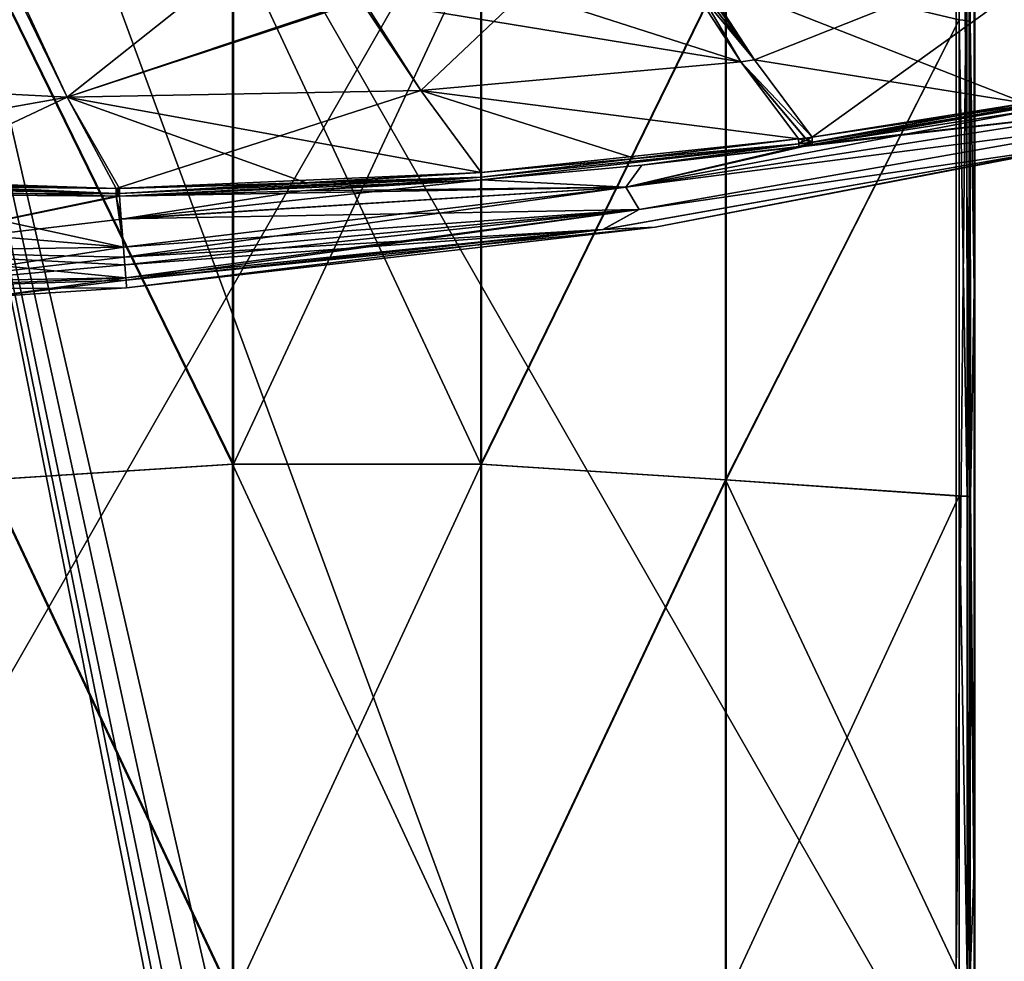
# Model space of a CAD drawing. Header units: millimetres. Extents: x -229 to 223, y -69 to 475.
# Tile 32 of 92: x -37 to 70, y 174 to 276. Entities that reach past the tile are written whole.
import ezdxf

# ---------------------------------------------------------------- set-up
doc = ezdxf.new("R2010")
doc.units = ezdxf.units.MM
doc.header["$LTSCALE"] = 65.185185
for name, color, linetype in [('100', 7, 'CONTINUOUS'), ('121', 7, 'CONTINUOUS'), ('128', 7, 'CONTINUOUS'), ('150', 7, 'CONTINUOUS'), ('153', 7, 'CONTINUOUS'), ('154', 7, 'CONTINUOUS'), ('155', 7, 'CONTINUOUS'), ('188', 7, 'CONTINUOUS'), ('486', 7, 'CONTINUOUS'), ('487', 7, 'CONTINUOUS'), ('508', 7, 'CONTINUOUS'), ('509', 7, 'CONTINUOUS'), ('510', 7, 'CONTINUOUS'), ('511', 7, 'CONTINUOUS'), ('515', 7, 'CONTINUOUS'), ('516', 7, 'CONTINUOUS'), ('517', 7, 'CONTINUOUS'), ('518', 7, 'CONTINUOUS'), ('532', 7, 'CONTINUOUS'), ('533', 7, 'CONTINUOUS'), ('534', 7, 'CONTINUOUS'), ('535', 7, 'CONTINUOUS'), ('536', 7, 'CONTINUOUS'), ('537', 7, 'CONTINUOUS'), ('552', 7, 'CONTINUOUS'), ('553', 7, 'CONTINUOUS'), ('554', 7, 'CONTINUOUS'), ('555', 7, 'CONTINUOUS'), ('556', 7, 'CONTINUOUS'), ('557', 7, 'CONTINUOUS'), ('574', 7, 'CONTINUOUS'), ('575', 7, 'CONTINUOUS'), ('583', 7, 'CONTINUOUS'), ('586', 7, 'CONTINUOUS'), ('76', 7, 'CONTINUOUS'), ('77', 7, 'CONTINUOUS'), ('79', 7, 'CONTINUOUS'), ('80', 7, 'CONTINUOUS'), ('82', 7, 'CONTINUOUS'), ('83', 7, 'CONTINUOUS'), ('86', 7, 'CONTINUOUS')]:
    doc.layers.add(name, color=color, linetype=linetype)

msp = doc.modelspace()

# ---------------------------------------------------------------- linework, layer by layer
at = {"layer": '100', "color": 7, "linetype": 'Continuous'}
for points in [[(65.32, 326.75, 205.33), (40.04, 281.69, 223.03), (65.32, 275.7, 214.89), (65.32, 326.75, 205.33)], [(-13.42, 285.15, 227.12), (-39.96, 281.7, 223.06), (-13.42, 227.51, 233.69), (-13.42, 285.15, 227.12)], [(-13.42, 285.15, 227.12), (-13.42, 227.51, 233.69), (13.5, 285.14, 227.12), (-13.42, 285.15, 227.12)], [(13.5, 285.14, 227.12), (-13.42, 227.51, 233.69), (13.5, 227.5, 233.69), (13.5, 285.14, 227.12)], [(13.5, 285.14, 227.12), (13.5, 227.5, 233.69), (40.04, 281.69, 223.03), (13.5, 285.14, 227.12)], [(-39.96, 281.7, 223.06), (-39.96, 225.8, 229.25), (-13.42, 227.51, 233.69), (-39.96, 281.7, 223.06)], [(40.04, 281.69, 223.03), (13.5, 227.5, 233.69), (40.04, 225.8, 229.23), (40.04, 281.69, 223.03)], [(40.04, 281.69, 223.03), (40.04, 225.8, 229.23), (65.32, 275.7, 214.89), (40.04, 281.69, 223.03)], [(65.32, 275.7, 214.89), (40.04, 225.8, 229.23), (65.32, 224.05, 220.38), (65.32, 275.7, 214.89)], [(-13.42, 227.51, 233.69), (-39.96, 225.8, 229.25), (-13.42, 169.51, 235.25), (-13.42, 227.51, 233.69)], [(-13.42, 227.51, 233.69), (-13.42, 169.51, 235.25), (13.5, 227.5, 233.69), (-13.42, 227.51, 233.69)], [(13.5, 227.5, 233.69), (-13.42, 169.51, 235.25), (13.5, 169.5, 235.24), (13.5, 227.5, 233.69)], [(13.5, 227.5, 233.69), (13.5, 169.5, 235.24), (40.04, 225.8, 229.23), (13.5, 227.5, 233.69)], [(-39.96, 225.8, 229.25), (-39.96, 169.58, 230.7), (-13.42, 169.51, 235.25), (-39.96, 225.8, 229.25)], [(40.04, 225.8, 229.23), (13.5, 169.5, 235.24), (40.04, 169.58, 230.68), (40.04, 225.8, 229.23)], [(40.04, 225.8, 229.23), (40.04, 169.58, 230.68), (65.32, 224.05, 220.38), (40.04, 225.8, 229.23)], [(65.32, 224.05, 220.38), (40.04, 169.58, 230.68), (65.32, 172.13, 221.77), (65.32, 224.05, 220.38)]]:
    msp.add_3dface(points, dxfattribs=at)
at = {"layer": '121', "color": 7, "linetype": 'Continuous'}
for points in [[(66.51, 275.46, 213.16), (66.92, 308.41, 196.42), (66.49, 326.38, 203.63), (66.51, 275.46, 213.16)], [(66.93, 246.45, 205.87), (66.92, 308.41, 196.42), (66.51, 275.46, 213.16), (66.93, 246.45, 205.87)], [(66.52, 223.94, 218.64), (66.93, 246.45, 205.87), (66.51, 275.46, 213.16), (66.52, 223.94, 218.64)], [(66.93, 183.87, 209.24), (66.93, 246.45, 205.87), (66.52, 223.94, 218.64), (66.93, 183.87, 209.24)], [(66.51, 172.16, 220.02), (66.93, 183.87, 209.24), (66.52, 223.94, 218.64), (66.51, 172.16, 220.02)], [(66.92, 121.26, 206.51), (66.93, 183.87, 209.24), (66.51, 172.16, 220.02), (66.92, 121.26, 206.51)]]:
    msp.add_3dface(points, dxfattribs=at)
at = {"layer": '128', "color": 7, "linetype": 'Continuous'}
for points in [[(65.32, 326.75, 205.33), (65.32, 275.7, 214.89), (66.15, 275.61, 214.19), (65.32, 326.75, 205.33)], [(66.15, 326.6, 204.64), (65.32, 326.75, 205.33), (66.15, 275.61, 214.19), (66.15, 326.6, 204.64)], [(66.49, 326.38, 203.63), (66.15, 326.6, 204.64), (66.15, 275.61, 214.19), (66.49, 326.38, 203.63)], [(66.51, 275.46, 213.16), (66.49, 326.38, 203.63), (66.15, 275.61, 214.19), (66.51, 275.46, 213.16)], [(65.32, 275.7, 214.89), (65.32, 224.05, 220.38), (66.16, 224.01, 219.67), (65.32, 275.7, 214.89)], [(66.15, 275.61, 214.19), (65.32, 275.7, 214.89), (66.16, 224.01, 219.67), (66.15, 275.61, 214.19)], [(66.51, 275.46, 213.16), (66.15, 275.61, 214.19), (66.16, 224.01, 219.67), (66.51, 275.46, 213.16)], [(66.52, 223.94, 218.64), (66.51, 275.46, 213.16), (66.16, 224.01, 219.67), (66.52, 223.94, 218.64)], [(65.32, 224.05, 220.38), (65.32, 172.13, 221.77), (66.16, 172.15, 221.06), (65.32, 224.05, 220.38)], [(66.16, 224.01, 219.67), (65.32, 224.05, 220.38), (66.16, 172.15, 221.06), (66.16, 224.01, 219.67)], [(66.52, 223.94, 218.64), (66.16, 224.01, 219.67), (66.16, 172.15, 221.06), (66.52, 223.94, 218.64)], [(66.51, 172.16, 220.02), (66.52, 223.94, 218.64), (66.16, 172.15, 221.06), (66.51, 172.16, 220.02)]]:
    msp.add_3dface(points, dxfattribs=at)
at = {"layer": '150', "color": 7, "linetype": 'Continuous'}
for points in [[(66.46, 306.9, 194.48), (66.4, 277.55, 201.9), (66.46, 275.59, 199.97), (66.46, 306.9, 194.48)], [(66.4, 277.55, 201.9), (66.4, 246.45, 205.87), (66.46, 275.59, 199.97), (66.4, 277.55, 201.9)], [(66.46, 275.59, 199.97), (66.4, 246.45, 205.87), (66.46, 244.05, 203.9), (66.46, 275.59, 199.97)], [(66.4, 246.45, 205.87), (66.4, 215.2, 208.32), (66.46, 244.05, 203.9), (66.4, 246.45, 205.87)], [(66.46, 244.05, 203.9), (66.4, 215.2, 208.32), (66.46, 212.36, 206.26), (66.46, 244.05, 203.9)], [(66.4, 215.2, 208.32), (66.4, 183.87, 209.24), (66.46, 212.36, 206.26), (66.4, 215.2, 208.32)], [(66.46, 212.36, 206.26), (66.4, 183.87, 209.24), (66.46, 180.58, 207.05), (66.46, 212.36, 206.26)], [(66.4, 183.87, 209.24), (66.4, 152.53, 208.64), (66.46, 180.58, 207.05), (66.4, 183.87, 209.24)], [(66.46, 180.58, 207.05), (66.4, 152.53, 208.64), (66.46, 150.99, 206.37), (66.46, 180.58, 207.05)]]:
    msp.add_3dface(points, dxfattribs=at)
at = {"layer": '153', "color": 7, "linetype": 'Continuous'}
for points in [[(65.32, 275.68, -214.89), (39.96, 281.7, -223.06), (65.32, 326.74, -205.33), (65.32, 275.68, -214.89)], [(-13.5, 285.14, -227.12), (-13.5, 227.5, -233.69), (-40.04, 281.69, -223.03), (-13.5, 285.14, -227.12)], [(13.42, 285.15, -227.12), (13.42, 227.51, -233.69), (-13.5, 285.14, -227.12), (13.42, 285.15, -227.12)], [(-13.5, 285.14, -227.12), (13.42, 227.51, -233.69), (-13.5, 227.5, -233.69), (-13.5, 285.14, -227.12)], [(13.42, 285.15, -227.12), (39.96, 281.7, -223.06), (13.42, 227.51, -233.69), (13.42, 285.15, -227.12)], [(-40.04, 281.69, -223.03), (-13.5, 227.5, -233.69), (-40.04, 225.8, -229.23), (-40.04, 281.69, -223.03)], [(39.96, 281.7, -223.06), (39.96, 225.8, -229.25), (13.42, 227.51, -233.69), (39.96, 281.7, -223.06)], [(39.96, 225.8, -229.25), (39.96, 281.7, -223.06), (65.32, 275.68, -214.89), (39.96, 225.8, -229.25)], [(65.32, 224.03, -220.38), (39.96, 225.8, -229.25), (65.32, 275.68, -214.89), (65.32, 224.03, -220.38)], [(-13.5, 227.5, -233.69), (-13.5, 169.5, -235.24), (-40.04, 225.8, -229.23), (-13.5, 227.5, -233.69)], [(13.42, 227.51, -233.69), (13.42, 169.51, -235.25), (-13.5, 227.5, -233.69), (13.42, 227.51, -233.69)], [(-13.5, 227.5, -233.69), (13.42, 169.51, -235.25), (-13.5, 169.5, -235.24), (-13.5, 227.5, -233.69)], [(13.42, 227.51, -233.69), (39.96, 225.8, -229.25), (13.42, 169.51, -235.25), (13.42, 227.51, -233.69)], [(-40.04, 225.8, -229.23), (-13.5, 169.5, -235.24), (-40.04, 169.58, -230.68), (-40.04, 225.8, -229.23)], [(39.96, 225.8, -229.25), (39.96, 169.58, -230.7), (13.42, 169.51, -235.25), (39.96, 225.8, -229.25)], [(39.96, 169.58, -230.7), (39.96, 225.8, -229.25), (65.32, 172.12, -221.77), (39.96, 169.58, -230.7)], [(65.32, 172.12, -221.77), (39.96, 225.8, -229.25), (65.32, 224.03, -220.38), (65.32, 172.12, -221.77)]]:
    msp.add_3dface(points, dxfattribs=at)
at = {"layer": '154', "color": 7, "linetype": 'Continuous'}
for points in [[(65.32, 275.68, -214.89), (65.32, 326.74, -205.33), (66.15, 275.61, -214.19), (65.32, 275.68, -214.89)], [(65.32, 326.74, -205.33), (66.15, 326.6, -204.64), (66.15, 275.61, -214.19), (65.32, 326.74, -205.33)], [(66.15, 275.61, -214.19), (66.15, 326.6, -204.64), (66.49, 326.38, -203.63), (66.15, 275.61, -214.19)], [(66.51, 275.46, -213.16), (66.15, 275.61, -214.19), (66.49, 326.38, -203.63), (66.51, 275.46, -213.16)], [(65.32, 224.03, -220.38), (65.32, 275.68, -214.89), (66.16, 224.02, -219.67), (65.32, 224.03, -220.38)], [(65.32, 275.68, -214.89), (66.15, 275.61, -214.19), (66.16, 224.02, -219.67), (65.32, 275.68, -214.89)], [(66.16, 224.02, -219.67), (66.15, 275.61, -214.19), (66.51, 275.46, -213.16), (66.16, 224.02, -219.67)], [(66.52, 223.94, -218.64), (66.16, 224.02, -219.67), (66.51, 275.46, -213.16), (66.52, 223.94, -218.64)], [(65.32, 172.12, -221.77), (65.32, 224.03, -220.38), (66.16, 172.16, -221.06), (65.32, 172.12, -221.77)], [(65.32, 224.03, -220.38), (66.16, 224.02, -219.67), (66.16, 172.16, -221.06), (65.32, 224.03, -220.38)], [(66.16, 172.16, -221.06), (66.16, 224.02, -219.67), (66.52, 223.94, -218.64), (66.16, 172.16, -221.06)], [(66.51, 172.16, -220.02), (66.16, 172.16, -221.06), (66.52, 223.94, -218.64), (66.51, 172.16, -220.02)]]:
    msp.add_3dface(points, dxfattribs=at)
at = {"layer": '155', "color": 7, "linetype": 'Continuous'}
for points in [[(66.51, 275.46, -213.16), (66.49, 326.38, -203.63), (66.92, 308.41, -196.42), (66.51, 275.46, -213.16)], [(66.93, 246.45, -205.87), (66.51, 275.46, -213.16), (66.92, 308.41, -196.42), (66.93, 246.45, -205.87)], [(66.52, 223.94, -218.64), (66.51, 275.46, -213.16), (66.93, 246.45, -205.87), (66.52, 223.94, -218.64)], [(66.93, 183.87, -209.24), (66.52, 223.94, -218.64), (66.93, 246.45, -205.87), (66.93, 183.87, -209.24)], [(66.51, 172.16, -220.02), (66.52, 223.94, -218.64), (66.93, 183.87, -209.24), (66.51, 172.16, -220.02)], [(66.92, 121.26, -206.51), (66.51, 172.16, -220.02), (66.93, 183.87, -209.24), (66.92, 121.26, -206.51)]]:
    msp.add_3dface(points, dxfattribs=at)
at = {"layer": '188', "color": 7, "linetype": 'Continuous'}
for points in [[(66.46, 275.59, -199.97), (66.4, 277.55, -201.9), (66.46, 306.9, -194.48), (66.46, 275.59, -199.97)], [(66.4, 246.45, -205.87), (66.4, 277.55, -201.9), (66.46, 275.59, -199.97), (66.4, 246.45, -205.87)], [(66.46, 244.05, -203.9), (66.4, 246.45, -205.87), (66.46, 275.59, -199.97), (66.46, 244.05, -203.9)], [(66.4, 215.2, -208.32), (66.4, 246.45, -205.87), (66.46, 244.05, -203.9), (66.4, 215.2, -208.32)], [(66.46, 212.36, -206.26), (66.4, 215.2, -208.32), (66.46, 244.05, -203.9), (66.46, 212.36, -206.26)], [(66.4, 183.87, -209.24), (66.4, 215.2, -208.32), (66.46, 212.36, -206.26), (66.4, 183.87, -209.24)], [(66.46, 180.58, -207.05), (66.4, 183.87, -209.24), (66.46, 212.36, -206.26), (66.46, 180.58, -207.05)], [(66.4, 152.53, -208.64), (66.4, 183.87, -209.24), (66.46, 180.58, -207.05), (66.4, 152.53, -208.64)], [(66.46, 150.99, -206.37), (66.4, 152.53, -208.64), (66.46, 180.58, -207.05), (66.46, 150.99, -206.37)]]:
    msp.add_3dface(points, dxfattribs=at)
at = {"layer": '486', "color": 7, "linetype": 'Continuous'}
for points in [[(-25.34, 251.05, 72.89), (-51.84, 256.77, 108.96), (-54.79, 253.5, 92.17), (-25.34, 251.05, 72.89)], [(-26.13, 256.56, 109.01), (-51.84, 256.77, 108.96), (-25.34, 251.05, 72.89), (-26.13, 256.56, 109.01)], [(-25.77, 256.57, 109.01), (-26.13, 256.56, 109.01), (-25.58, 254.1, 94.59), (-25.77, 256.57, 109.01)], [(-25.58, 254.1, 94.59), (-26.13, 256.56, 109.01), (-25.34, 251.05, 72.89), (-25.58, 254.1, 94.59)], [(-54.79, 250.61, 74.69), (-25.34, 251.05, 72.89), (-54.79, 253.5, 92.17), (-54.79, 250.61, 74.69)], [(-25.34, 251.05, 72.89), (-54.79, 250.61, 74.69), (-25.26, 249.94, 63.18), (-25.34, 251.05, 72.89)], [(-25.09, 247.72, 36.47), (-54.79, 250.61, 74.69), (-54.8, 247.22, 46.28), (-25.09, 247.72, 36.47)], [(-54.79, 250.61, 74.69), (-25.09, 247.72, 36.47), (-25.19, 249.11, 54.73), (-54.79, 250.61, 74.69)], [(-54.79, 250.61, 74.69), (-25.19, 249.11, 54.73), (-25.26, 249.94, 63.18), (-54.79, 250.61, 74.69)], [(-25.09, 247.72, 36.47), (-54.8, 246.49, 37.43), (-25.06, 247.44, 31.59), (-25.09, 247.72, 36.47)], [(-54.8, 246.49, 37.43), (-25.09, 247.72, 36.47), (-54.8, 247.22, 46.28), (-54.8, 246.49, 37.43)], [(-54.8, 246.49, 37.43), (-25, 246.61, 0), (-25.06, 247.44, 31.59), (-54.8, 246.49, 37.43)], [(-39.89, 245.66, 0), (-25, 246.61, 0), (-54.8, 246.49, 37.43), (-39.89, 245.66, 0)]]:
    msp.add_3dface(points, dxfattribs=at)
at = {"layer": '487', "color": 7, "linetype": 'Continuous'}
for points in [[(-26.13, 256.56, -109.01), (-54.79, 250.61, -74.69), (-51.85, 256.77, -108.96), (-26.13, 256.56, -109.01)], [(-25.58, 254.09, -94.59), (-54.79, 250.61, -74.69), (-25.77, 256.57, -109.01), (-25.58, 254.09, -94.59)], [(-25.77, 256.57, -109.01), (-54.79, 250.61, -74.69), (-26.13, 256.56, -109.01), (-25.77, 256.57, -109.01)], [(-25.34, 251.05, -72.89), (-54.79, 250.61, -74.69), (-25.58, 254.09, -94.59), (-25.34, 251.05, -72.89)], [(-54.79, 250.61, -74.69), (-25.34, 251.05, -72.89), (-54.8, 246.49, -37.43), (-54.79, 250.61, -74.69)], [(-54.8, 246.49, -37.43), (-25.34, 251.05, -72.89), (-25.26, 249.94, -63.18), (-54.8, 246.49, -37.43)], [(-25.19, 249.11, -54.73), (-54.8, 246.49, -37.43), (-25.26, 249.94, -63.18), (-25.19, 249.11, -54.73)], [(-25.09, 247.72, -36.47), (-54.8, 246.49, -37.43), (-25.19, 249.11, -54.73), (-25.09, 247.72, -36.47)], [(-39.89, 245.66, 0), (-54.8, 246.49, -37.43), (-25.09, 247.72, -36.47), (-39.89, 245.66, 0)], [(-39.89, 245.66, 0), (-25.09, 247.72, -36.47), (-25.06, 247.44, -31.59), (-39.89, 245.66, 0)], [(-25, 246.61, 0), (-39.89, 245.66, 0), (-25.06, 247.44, -31.59), (-25, 246.61, 0)]]:
    msp.add_3dface(points, dxfattribs=at)
at = {"layer": '508', "color": 7, "linetype": 'Continuous'}
for points in [[(49.37, 262.16, 108.11), (83.45, 266.02, 84.59), (92.62, 269.72, 104.89), (49.37, 262.16, 108.11)], [(29.15, 257.56, 89.98), (85.99, 264.87, 57.22), (83.45, 266.02, 84.59), (29.15, 257.56, 89.98)], [(29.15, 257.56, 89.98), (83.45, 266.02, 84.59), (30.89, 259.94, 108.77), (29.15, 257.56, 89.98)], [(30.89, 259.94, 108.77), (83.45, 266.02, 84.59), (47.91, 261.96, 108.18), (30.89, 259.94, 108.77)], [(47.91, 261.96, 108.18), (83.45, 266.02, 84.59), (48.64, 262.06, 108.14), (47.91, 261.96, 108.18)], [(48.64, 262.06, 108.14), (83.45, 266.02, 84.59), (49.37, 262.16, 108.11), (48.64, 262.06, 108.14)], [(30.61, 255.13, 60.45), (85.99, 264.87, 57.22), (29.15, 257.56, 89.98), (30.61, 255.13, 60.45)], [(30.61, 255.13, 60.45), (77.93, 262.03, 29.11), (85.99, 264.87, 57.22), (30.61, 255.13, 60.45)], [(88.99, 264.09, 0), (77.93, 262.03, 29.11), (32.33, 253.22, 0), (88.99, 264.09, 0)], [(77.93, 262.03, 29.11), (26.67, 252.94, 30.45), (32.33, 253.22, 0), (77.93, 262.03, 29.11)], [(26.67, 252.94, 30.45), (77.93, 262.03, 29.11), (30.61, 255.13, 60.45), (26.67, 252.94, 30.45)], [(13.53, 258.35, 108.98), (29.15, 257.56, 89.98), (30.89, 259.94, 108.77), (13.53, 258.35, 108.98)], [(-25.77, 256.57, 109.01), (-25.58, 254.1, 94.59), (29.15, 257.56, 89.98), (-25.77, 256.57, 109.01)], [(-25.77, 256.57, 109.01), (29.15, 257.56, 89.98), (-6.04, 257.15, 108.99), (-25.77, 256.57, 109.01)], [(-25.58, 254.1, 94.59), (30.61, 255.13, 60.45), (29.15, 257.56, 89.98), (-25.58, 254.1, 94.59)], [(-6.04, 257.15, 108.99), (29.15, 257.56, 89.98), (13.53, 258.35, 108.98), (-6.04, 257.15, 108.99)], [(-25.58, 254.1, 94.59), (-25.34, 251.05, 72.89), (30.61, 255.13, 60.45), (-25.58, 254.1, 94.59)], [(-25.34, 251.05, 72.89), (-25.26, 249.94, 63.18), (30.61, 255.13, 60.45), (-25.34, 251.05, 72.89)], [(-25.26, 249.94, 63.18), (26.67, 252.94, 30.45), (30.61, 255.13, 60.45), (-25.26, 249.94, 63.18)], [(-25.06, 247.44, 31.59), (-25, 246.61, 0), (32.33, 253.22, 0), (-25.06, 247.44, 31.59)], [(26.67, 252.94, 30.45), (-25.06, 247.44, 31.59), (32.33, 253.22, 0), (26.67, 252.94, 30.45)], [(-25.26, 249.94, 63.18), (-25.19, 249.11, 54.73), (26.67, 252.94, 30.45), (-25.26, 249.94, 63.18)], [(-25.19, 249.11, 54.73), (-25.09, 247.72, 36.47), (26.67, 252.94, 30.45), (-25.19, 249.11, 54.73)], [(-25.09, 247.72, 36.47), (-25.06, 247.44, 31.59), (26.67, 252.94, 30.45), (-25.09, 247.72, 36.47)]]:
    msp.add_3dface(points, dxfattribs=at)
at = {"layer": '509', "color": 7, "linetype": 'Continuous'}
for points in [[(-6.11, 257.94, 110.81), (-25.78, 256.87, 109.95), (13.46, 259.12, 110.83), (-6.11, 257.94, 110.81)], [(13.46, 259.12, 110.83), (-25.78, 256.87, 109.95), (13.5, 258.62, 109.96), (13.46, 259.12, 110.83)], [(-25.78, 256.87, 109.95), (-25.77, 256.57, 109.01), (13.5, 258.62, 109.96), (-25.78, 256.87, 109.95)], [(-25.77, 256.57, 109.01), (-6.04, 257.15, 108.99), (13.5, 258.62, 109.96), (-25.77, 256.57, 109.01)], [(-6.04, 257.15, 108.99), (13.53, 258.35, 108.98), (13.5, 258.62, 109.96), (-6.04, 257.15, 108.99)], [(-25.79, 257.39, 110.79), (-25.78, 256.87, 109.95), (-6.11, 257.94, 110.81), (-25.79, 257.39, 110.79)]]:
    msp.add_3dface(points, dxfattribs=at)
at = {"layer": '510', "color": 7, "linetype": 'Continuous'}
for points in [[(-26.14, 256.87, 109.95), (-25.79, 257.39, 110.79), (-26.15, 257.39, 110.79), (-26.14, 256.87, 109.95)], [(-25.78, 256.87, 109.95), (-25.79, 257.39, 110.79), (-26.14, 256.87, 109.95), (-25.78, 256.87, 109.95)], [(-26.13, 256.56, 109.01), (-25.78, 256.87, 109.95), (-26.14, 256.87, 109.95), (-26.13, 256.56, 109.01)], [(-26.13, 256.56, 109.01), (-25.77, 256.57, 109.01), (-25.78, 256.87, 109.95), (-26.13, 256.56, 109.01)]]:
    msp.add_3dface(points, dxfattribs=at)
at = {"layer": '511', "color": 7, "linetype": 'Continuous'}
for points in [[(-77.49, 258.04, 108.8), (-26.14, 256.87, 109.95), (-77.47, 258.46, 109.94), (-77.49, 258.04, 108.8)], [(-77.49, 258.04, 108.8), (-51.84, 256.77, 108.96), (-26.14, 256.87, 109.95), (-77.49, 258.04, 108.8)], [(-26.14, 256.87, 109.95), (-26.15, 257.39, 110.79), (-77.47, 258.46, 109.94), (-26.14, 256.87, 109.95)], [(-77.47, 258.46, 109.94), (-26.15, 257.39, 110.79), (-51.86, 257.68, 110.82), (-77.47, 258.46, 109.94)], [(-51.84, 256.77, 108.96), (-26.13, 256.56, 109.01), (-26.14, 256.87, 109.95), (-51.84, 256.77, 108.96)]]:
    msp.add_3dface(points, dxfattribs=at)
at = {"layer": '515', "color": 7, "linetype": 'Continuous'}
for points in [[(-77.47, 258.46, -109.94), (-77.42, 259.13, -110.95), (-26.14, 256.86, -109.95), (-77.47, 258.46, -109.94)], [(-26.14, 256.86, -109.95), (-77.42, 259.13, -110.95), (-51.86, 257.68, -110.82), (-26.14, 256.86, -109.95)], [(-77.49, 258.04, -108.8), (-77.47, 258.46, -109.94), (-26.14, 256.86, -109.95), (-77.49, 258.04, -108.8)], [(-26.13, 256.56, -109.01), (-51.85, 256.77, -108.96), (-77.49, 258.04, -108.8), (-26.13, 256.56, -109.01)], [(-26.13, 256.56, -109.01), (-77.49, 258.04, -108.8), (-26.14, 256.86, -109.95), (-26.13, 256.56, -109.01)], [(-26.15, 257.39, -110.79), (-26.14, 256.86, -109.95), (-51.86, 257.68, -110.82), (-26.15, 257.39, -110.79)]]:
    msp.add_3dface(points, dxfattribs=at)
at = {"layer": '516', "color": 7, "linetype": 'Continuous'}
for points in [[(-26.14, 256.86, -109.95), (-26.15, 257.39, -110.79), (-25.78, 256.87, -109.95), (-26.14, 256.86, -109.95)], [(-26.15, 257.39, -110.79), (-25.79, 257.39, -110.79), (-25.78, 256.87, -109.95), (-26.15, 257.39, -110.79)], [(-25.77, 256.57, -109.01), (-26.14, 256.86, -109.95), (-25.78, 256.87, -109.95), (-25.77, 256.57, -109.01)], [(-25.77, 256.57, -109.01), (-26.13, 256.56, -109.01), (-26.14, 256.86, -109.95), (-25.77, 256.57, -109.01)]]:
    msp.add_3dface(points, dxfattribs=at)
at = {"layer": '517', "color": 7, "linetype": 'Continuous'}
for points in [[(-25.78, 256.87, -109.95), (-25.79, 257.39, -110.79), (13.5, 258.62, -109.95), (-25.78, 256.87, -109.95)], [(13.5, 258.62, -109.95), (-25.79, 257.39, -110.79), (-5.41, 257.97, -110.81), (13.5, 258.62, -109.95)], [(-25.77, 256.57, -109.01), (-25.78, 256.87, -109.95), (13.5, 258.62, -109.95), (-25.77, 256.57, -109.01)], [(13.53, 258.35, -108.98), (-25.77, 256.57, -109.01), (13.5, 258.62, -109.95), (13.53, 258.35, -108.98)], [(13.46, 259.12, -110.83), (13.5, 258.62, -109.95), (-5.41, 257.97, -110.81), (13.46, 259.12, -110.83)], [(-25.77, 256.57, -109.01), (13.53, 258.35, -108.98), (-6.04, 257.15, -108.99), (-25.77, 256.57, -109.01)]]:
    msp.add_3dface(points, dxfattribs=at)
at = {"layer": '518', "color": 7, "linetype": 'Continuous'}
for points in [[(83.45, 266.02, -84.59), (85.99, 264.87, -57.22), (29.15, 257.56, -89.98), (83.45, 266.02, -84.59)], [(83.45, 266.02, -84.59), (29.15, 257.56, -89.98), (73.04, 265.87, -106.63), (83.45, 266.02, -84.59)], [(73.04, 265.87, -106.63), (29.15, 257.56, -89.98), (49.37, 262.16, -108.11), (73.04, 265.87, -106.63)], [(85.99, 264.87, -57.22), (30.61, 255.13, -60.45), (29.15, 257.56, -89.98), (85.99, 264.87, -57.22)], [(85.99, 264.87, -57.22), (77.94, 262.03, -29.11), (30.61, 255.13, -60.45), (85.99, 264.87, -57.22)], [(88.99, 264.09, 0), (32.33, 253.22, 0), (77.94, 262.03, -29.11), (88.99, 264.09, 0)], [(77.94, 262.03, -29.11), (32.33, 253.22, 0), (26.68, 252.94, -30.45), (77.94, 262.03, -29.11)], [(77.94, 262.03, -29.11), (26.68, 252.94, -30.45), (30.61, 255.13, -60.45), (77.94, 262.03, -29.11)], [(49.37, 262.16, -108.11), (29.15, 257.56, -89.98), (48.64, 262.06, -108.14), (49.37, 262.16, -108.11)], [(48.64, 262.06, -108.14), (29.15, 257.56, -89.98), (47.91, 261.96, -108.18), (48.64, 262.06, -108.14)], [(47.91, 261.96, -108.18), (29.15, 257.56, -89.98), (30.9, 259.94, -108.77), (47.91, 261.96, -108.18)], [(29.15, 257.56, -89.98), (13.53, 258.35, -108.98), (30.9, 259.94, -108.77), (29.15, 257.56, -89.98)], [(13.53, 258.35, -108.98), (-25.58, 254.09, -94.59), (-6.04, 257.15, -108.99), (13.53, 258.35, -108.98)], [(-25.58, 254.09, -94.59), (13.53, 258.35, -108.98), (29.15, 257.56, -89.98), (-25.58, 254.09, -94.59)], [(-25.34, 251.05, -72.89), (-25.58, 254.09, -94.59), (29.15, 257.56, -89.98), (-25.34, 251.05, -72.89)], [(-25.26, 249.94, -63.18), (-25.34, 251.05, -72.89), (29.15, 257.56, -89.98), (-25.26, 249.94, -63.18)], [(30.61, 255.13, -60.45), (-25.26, 249.94, -63.18), (29.15, 257.56, -89.98), (30.61, 255.13, -60.45)], [(-25.58, 254.09, -94.59), (-25.77, 256.57, -109.01), (-6.04, 257.15, -108.99), (-25.58, 254.09, -94.59)], [(-25.19, 249.11, -54.73), (-25.26, 249.94, -63.18), (30.61, 255.13, -60.45), (-25.19, 249.11, -54.73)], [(-25.09, 247.72, -36.47), (-25.19, 249.11, -54.73), (30.61, 255.13, -60.45), (-25.09, 247.72, -36.47)], [(-25.06, 247.44, -31.59), (-25.09, 247.72, -36.47), (30.61, 255.13, -60.45), (-25.06, 247.44, -31.59)], [(26.68, 252.94, -30.45), (-25.06, 247.44, -31.59), (30.61, 255.13, -60.45), (26.68, 252.94, -30.45)], [(32.33, 253.22, 0), (-25, 246.61, 0), (26.68, 252.94, -30.45), (32.33, 253.22, 0)], [(-25, 246.61, 0), (-25.06, 247.44, -31.59), (26.68, 252.94, -30.45), (-25, 246.61, 0)]]:
    msp.add_3dface(points, dxfattribs=at)
at = {"layer": '532', "color": 7, "linetype": 'Continuous'}
for points in [[(-81.68, 269.92, -122.07), (-36.74, 278.19, -132.34), (-31.44, 267.3, -122.05), (-81.68, 269.92, -122.07)], [(-36.74, 278.19, -132.34), (-36.46, 278.17, -132.34), (-31.44, 267.3, -122.05), (-36.74, 278.19, -132.34)], [(-77.42, 259.13, -110.95), (-81.68, 269.92, -122.07), (-31.44, 267.3, -122.05), (-77.42, 259.13, -110.95)], [(-26.15, 257.39, -110.79), (-77.42, 259.13, -110.95), (-31.44, 267.3, -122.05), (-26.15, 257.39, -110.79)], [(-77.42, 259.13, -110.95), (-26.15, 257.39, -110.79), (-51.86, 257.68, -110.82), (-77.42, 259.13, -110.95)]]:
    msp.add_3dface(points, dxfattribs=at)
at = {"layer": '533', "color": 7, "linetype": 'Continuous'}
for points in [[(-36.46, 278.17, -132.34), (0.07, 277.84, -132.68), (-31.44, 267.3, -122.05), (-36.46, 278.17, -132.34)], [(-31.44, 267.3, -122.05), (0.07, 277.84, -132.68), (0.37, 277.84, -132.68), (-31.44, 267.3, -122.05)], [(6.93, 268.04, -122.2), (-31.44, 267.3, -122.05), (0.37, 277.84, -132.68), (6.93, 268.04, -122.2)], [(0.66, 277.85, -132.68), (6.93, 268.04, -122.2), (0.37, 277.84, -132.68), (0.66, 277.85, -132.68)], [(13.46, 259.12, -110.83), (-31.44, 267.3, -122.05), (6.93, 268.04, -122.2), (13.46, 259.12, -110.83)], [(-25.79, 257.39, -110.79), (-26.15, 257.39, -110.79), (-31.44, 267.3, -122.05), (-25.79, 257.39, -110.79)], [(-5.41, 257.97, -110.81), (-25.79, 257.39, -110.79), (-31.44, 267.3, -122.05), (-5.41, 257.97, -110.81)], [(13.46, 259.12, -110.83), (-5.41, 257.97, -110.81), (-31.44, 267.3, -122.05), (13.46, 259.12, -110.83)]]:
    msp.add_3dface(points, dxfattribs=at)
at = {"layer": '534', "color": 7, "linetype": 'Continuous'}
for points in [[(35.63, 280.37, -131.71), (41.64, 271.15, -121.35), (18.15, 278.69, -132.48), (35.63, 280.37, -131.71)], [(41.64, 271.15, -121.35), (0.66, 277.85, -132.68), (18.15, 278.69, -132.48), (41.64, 271.15, -121.35)], [(6.93, 268.04, -122.2), (0.66, 277.85, -132.68), (41.64, 271.15, -121.35), (6.93, 268.04, -122.2)], [(47.89, 262.77, -110.17), (6.93, 268.04, -122.2), (41.64, 271.15, -121.35), (47.89, 262.77, -110.17)], [(13.46, 259.12, -110.83), (6.93, 268.04, -122.2), (30.15, 260.64, -110.69), (13.46, 259.12, -110.83)], [(30.15, 260.64, -110.69), (6.93, 268.04, -122.2), (47.89, 262.77, -110.17), (30.15, 260.64, -110.69)]]:
    msp.add_3dface(points, dxfattribs=at)
at = {"layer": '535', "color": 7, "linetype": 'Continuous'}
for points in [[(30.15, 260.64, -110.69), (47.89, 262.77, -110.17), (47.92, 262.23, -109.23), (30.15, 260.64, -110.69)], [(13.5, 258.62, -109.95), (13.46, 259.12, -110.83), (47.92, 262.23, -109.23), (13.5, 258.62, -109.95)], [(13.46, 259.12, -110.83), (30.15, 260.64, -110.69), (47.92, 262.23, -109.23), (13.46, 259.12, -110.83)], [(13.53, 258.35, -108.98), (13.5, 258.62, -109.95), (47.92, 262.23, -109.23), (13.53, 258.35, -108.98)], [(30.9, 259.94, -108.77), (13.53, 258.35, -108.98), (47.92, 262.23, -109.23), (30.9, 259.94, -108.77)], [(47.91, 261.96, -108.18), (30.9, 259.94, -108.77), (47.92, 262.23, -109.23), (47.91, 261.96, -108.18)]]:
    msp.add_3dface(points, dxfattribs=at)
at = {"layer": '536', "color": 7, "linetype": 'Continuous'}
for points in [[(49.38, 262.43, -109.16), (47.89, 262.77, -110.17), (48.63, 262.87, -110.14), (49.38, 262.43, -109.16)], [(47.92, 262.23, -109.23), (47.89, 262.77, -110.17), (49.38, 262.43, -109.16), (47.92, 262.23, -109.23)], [(49.35, 262.97, -110.11), (49.38, 262.43, -109.16), (48.63, 262.87, -110.14), (49.35, 262.97, -110.11)], [(48.64, 262.06, -108.14), (47.91, 261.96, -108.18), (49.38, 262.38, -109.04), (48.64, 262.06, -108.14)], [(47.91, 261.96, -108.18), (47.92, 262.23, -109.23), (49.38, 262.38, -109.04), (47.91, 261.96, -108.18)], [(49.38, 262.38, -109.04), (47.92, 262.23, -109.23), (49.38, 262.43, -109.16), (49.38, 262.38, -109.04)], [(49.37, 262.16, -108.11), (48.64, 262.06, -108.14), (49.38, 262.38, -109.04), (49.37, 262.16, -108.11)]]:
    msp.add_3dface(points, dxfattribs=at)
at = {"layer": '537', "color": 7, "linetype": 'Continuous'}
for points in [[(73.04, 265.87, -106.63), (49.37, 262.16, -108.11), (82.13, 267.83, -106.98), (73.04, 265.87, -106.63)], [(49.37, 262.16, -108.11), (49.38, 262.38, -109.04), (82.13, 267.83, -106.98), (49.37, 262.16, -108.11)], [(82.13, 267.83, -106.98), (49.38, 262.38, -109.04), (72.45, 266.64, -108.78), (82.13, 267.83, -106.98)], [(49.38, 262.43, -109.16), (49.35, 262.97, -110.11), (72.45, 266.64, -108.78), (49.38, 262.43, -109.16)], [(49.38, 262.38, -109.04), (49.38, 262.43, -109.16), (72.45, 266.64, -108.78), (49.38, 262.38, -109.04)]]:
    msp.add_3dface(points, dxfattribs=at)
at = {"layer": '552', "color": 7, "linetype": 'Continuous'}
for points in [[(49.37, 262.16, 108.11), (92.62, 269.72, 104.89), (49.38, 262.38, 109.04), (49.37, 262.16, 108.11)], [(49.38, 262.38, 109.04), (92.62, 269.72, 104.89), (82.13, 267.83, 106.98), (49.38, 262.38, 109.04)], [(49.35, 262.97, 110.11), (82.13, 267.83, 106.98), (72.46, 266.64, 108.78), (49.35, 262.97, 110.11)], [(82.13, 267.83, 106.98), (49.35, 262.97, 110.11), (49.38, 262.43, 109.16), (82.13, 267.83, 106.98)], [(49.38, 262.38, 109.04), (82.13, 267.83, 106.98), (49.38, 262.43, 109.16), (49.38, 262.38, 109.04)]]:
    msp.add_3dface(points, dxfattribs=at)
at = {"layer": '553', "color": 7, "linetype": 'Continuous'}
for points in [[(47.89, 262.77, 110.17), (47.92, 262.23, 109.23), (48.62, 262.87, 110.14), (47.89, 262.77, 110.17)], [(49.38, 262.43, 109.16), (49.35, 262.97, 110.11), (47.92, 262.23, 109.23), (49.38, 262.43, 109.16)], [(47.92, 262.23, 109.23), (49.35, 262.97, 110.11), (48.62, 262.87, 110.14), (47.92, 262.23, 109.23)], [(47.91, 261.96, 108.18), (49.38, 262.38, 109.04), (49.38, 262.43, 109.16), (47.91, 261.96, 108.18)], [(47.91, 261.96, 108.18), (49.38, 262.43, 109.16), (47.92, 262.23, 109.23), (47.91, 261.96, 108.18)], [(47.91, 261.96, 108.18), (48.64, 262.06, 108.14), (49.38, 262.38, 109.04), (47.91, 261.96, 108.18)], [(48.64, 262.06, 108.14), (49.37, 262.16, 108.11), (49.38, 262.38, 109.04), (48.64, 262.06, 108.14)]]:
    msp.add_3dface(points, dxfattribs=at)
at = {"layer": '554', "color": 7, "linetype": 'Continuous'}
for points in [[(13.5, 258.62, 109.96), (47.92, 262.23, 109.23), (47.89, 262.77, 110.17), (13.5, 258.62, 109.96)], [(13.5, 258.62, 109.96), (47.89, 262.77, 110.17), (30.15, 260.64, 110.69), (13.5, 258.62, 109.96)], [(13.5, 258.62, 109.96), (13.53, 258.35, 108.98), (47.92, 262.23, 109.23), (13.5, 258.62, 109.96)], [(13.53, 258.35, 108.98), (30.89, 259.94, 108.77), (47.92, 262.23, 109.23), (13.53, 258.35, 108.98)], [(30.89, 259.94, 108.77), (47.91, 261.96, 108.18), (47.92, 262.23, 109.23), (30.89, 259.94, 108.77)], [(13.46, 259.12, 110.83), (13.5, 258.62, 109.96), (30.15, 260.64, 110.69), (13.46, 259.12, 110.83)]]:
    msp.add_3dface(points, dxfattribs=at)
at = {"layer": '555', "color": 7, "linetype": 'Continuous'}
for points in [[(35.63, 280.37, 131.71), (18.15, 278.69, 132.48), (41.64, 271.15, 121.35), (35.63, 280.37, 131.71)], [(18.15, 278.69, 132.48), (0.66, 277.85, 132.68), (6.93, 268.04, 122.2), (18.15, 278.69, 132.48)], [(41.64, 271.15, 121.35), (18.15, 278.69, 132.48), (6.93, 268.04, 122.2), (41.64, 271.15, 121.35)], [(47.89, 262.77, 110.17), (41.64, 271.15, 121.35), (6.93, 268.04, 122.2), (47.89, 262.77, 110.17)], [(13.46, 259.12, 110.83), (47.89, 262.77, 110.17), (6.93, 268.04, 122.2), (13.46, 259.12, 110.83)], [(47.89, 262.77, 110.17), (13.46, 259.12, 110.83), (30.15, 260.64, 110.69), (47.89, 262.77, 110.17)]]:
    msp.add_3dface(points, dxfattribs=at)
at = {"layer": '556', "color": 7, "linetype": 'Continuous'}
for points in [[(-18.34, 277.72, 132.56), (-36.46, 278.17, 132.34), (-31.44, 267.3, 122.05), (-18.34, 277.72, 132.56)], [(6.93, 268.04, 122.2), (0.66, 277.85, 132.68), (-31.44, 267.3, 122.05), (6.93, 268.04, 122.2)], [(0.66, 277.85, 132.68), (0.37, 277.84, 132.68), (-31.44, 267.3, 122.05), (0.66, 277.85, 132.68)], [(0.07, 277.84, 132.68), (-18.34, 277.72, 132.56), (-31.44, 267.3, 122.05), (0.07, 277.84, 132.68)], [(0.37, 277.84, 132.68), (0.07, 277.84, 132.68), (-31.44, 267.3, 122.05), (0.37, 277.84, 132.68)], [(-26.15, 257.39, 110.79), (6.93, 268.04, 122.2), (-31.44, 267.3, 122.05), (-26.15, 257.39, 110.79)], [(-26.15, 257.39, 110.79), (13.46, 259.12, 110.83), (6.93, 268.04, 122.2), (-26.15, 257.39, 110.79)], [(-6.11, 257.94, 110.81), (13.46, 259.12, 110.83), (-26.15, 257.39, 110.79), (-6.11, 257.94, 110.81)], [(-25.79, 257.39, 110.79), (-6.11, 257.94, 110.81), (-26.15, 257.39, 110.79), (-25.79, 257.39, 110.79)]]:
    msp.add_3dface(points, dxfattribs=at)
at = {"layer": '557', "color": 7, "linetype": 'Continuous'}
for points in [[(-81.67, 269.92, 122.07), (-36.46, 278.17, 132.34), (-36.74, 278.19, 132.34), (-81.67, 269.92, 122.07)], [(-36.46, 278.17, 132.34), (-81.67, 269.92, 122.07), (-31.44, 267.3, 122.05), (-36.46, 278.17, 132.34)], [(-81.67, 269.92, 122.07), (-77.42, 259.13, 110.95), (-31.44, 267.3, 122.05), (-81.67, 269.92, 122.07)], [(-77.42, 259.13, 110.95), (-51.86, 257.68, 110.82), (-31.44, 267.3, 122.05), (-77.42, 259.13, 110.95)], [(-51.86, 257.68, 110.82), (-26.15, 257.39, 110.79), (-31.44, 267.3, 122.05), (-51.86, 257.68, 110.82)]]:
    msp.add_3dface(points, dxfattribs=at)
at = {"layer": '574', "color": 7, "linetype": 'Continuous'}
for points in [[(72.46, 266.64, 108.78), (83.06, 287.22, 126.67), (37.13, 280.55, 131.61), (72.46, 266.64, 108.78)], [(72.46, 266.64, 108.78), (37.13, 280.55, 131.61), (43.12, 271.34, 121.27), (72.46, 266.64, 108.78)], [(49.35, 262.97, 110.11), (72.46, 266.64, 108.78), (43.12, 271.34, 121.27), (49.35, 262.97, 110.11)]]:
    msp.add_3dface(points, dxfattribs=at)
at = {"layer": '575', "color": 7, "linetype": 'Continuous'}
for points in [[(35.63, 280.37, 131.71), (41.64, 271.15, 121.35), (36.18, 280.44, 131.67), (35.63, 280.37, 131.71)], [(36.18, 280.44, 131.67), (43.12, 271.34, 121.27), (36.74, 280.5, 131.64), (36.18, 280.44, 131.67)], [(41.64, 271.15, 121.35), (43.12, 271.34, 121.27), (36.18, 280.44, 131.67), (41.64, 271.15, 121.35)], [(36.74, 280.5, 131.64), (43.12, 271.34, 121.27), (36.94, 280.53, 131.63), (36.74, 280.5, 131.64)], [(37.13, 280.55, 131.61), (36.94, 280.53, 131.63), (43.12, 271.34, 121.27), (37.13, 280.55, 131.61)], [(41.64, 271.15, 121.35), (49.35, 262.97, 110.11), (43.12, 271.34, 121.27), (41.64, 271.15, 121.35)], [(48.62, 262.87, 110.14), (49.35, 262.97, 110.11), (41.64, 271.15, 121.35), (48.62, 262.87, 110.14)], [(47.89, 262.77, 110.17), (48.62, 262.87, 110.14), (41.64, 271.15, 121.35), (47.89, 262.77, 110.17)]]:
    msp.add_3dface(points, dxfattribs=at)
at = {"layer": '583', "color": 7, "linetype": 'Continuous'}
for points in [[(37.13, 280.55, -131.61), (83.05, 287.22, -126.67), (43.12, 271.34, -121.27), (37.13, 280.55, -131.61)], [(83.05, 287.22, -126.67), (49.35, 262.97, -110.11), (43.12, 271.34, -121.27), (83.05, 287.22, -126.67)], [(72.45, 266.64, -108.78), (49.35, 262.97, -110.11), (83.05, 287.22, -126.67), (72.45, 266.64, -108.78)]]:
    msp.add_3dface(points, dxfattribs=at)
at = {"layer": '586', "color": 7, "linetype": 'Continuous'}
for points in [[(43.12, 271.34, -121.27), (35.63, 280.37, -131.71), (36.19, 280.44, -131.68), (43.12, 271.34, -121.27)], [(41.64, 271.15, -121.35), (35.63, 280.37, -131.71), (43.12, 271.34, -121.27), (41.64, 271.15, -121.35)], [(36.74, 280.5, -131.64), (43.12, 271.34, -121.27), (36.19, 280.44, -131.68), (36.74, 280.5, -131.64)], [(37.13, 280.55, -131.61), (43.12, 271.34, -121.27), (36.74, 280.5, -131.64), (37.13, 280.55, -131.61)], [(49.35, 262.97, -110.11), (41.64, 271.15, -121.35), (43.12, 271.34, -121.27), (49.35, 262.97, -110.11)], [(47.89, 262.77, -110.17), (41.64, 271.15, -121.35), (48.63, 262.87, -110.14), (47.89, 262.77, -110.17)], [(41.64, 271.15, -121.35), (49.35, 262.97, -110.11), (48.63, 262.87, -110.14), (41.64, 271.15, -121.35)]]:
    msp.add_3dface(points, dxfattribs=at)
at = {"layer": '76', "color": 7, "linetype": 'Continuous'}
for points in [[(65, 383.68, 137.5), (65, 355, 140), (65, 180, 152), (65, 383.68, 137.5)], [(65, 157, 137.5), (65, 383.68, 137.5), (65, 175, 140), (65, 157, 137.5)], [(65, 175, 140), (65, 383.68, 137.5), (65, 175, 147), (65, 175, 140)], [(65, 175, 147), (65, 383.68, 137.5), (65, 175.67, 149.5), (65, 175, 147)], [(65, 175.67, 149.5), (65, 383.68, 137.5), (65, 177.5, 151.33), (65, 175.67, 149.5)], [(65, 177.5, 151.33), (65, 383.68, 137.5), (65, 180, 152), (65, 177.5, 151.33)], [(65, 355, 140), (65, 350, 152), (65, 180, 152), (65, 355, 140)], [(65, 155.78, 140), (65, 157, 137.5), (65, 175, 140), (65, 155.78, 140)]]:
    msp.add_3dface(points, dxfattribs=at)
at = {"layer": '77', "color": 7, "linetype": 'Continuous'}
for points in [[(65, 383.68, 137.5), (65, 157, 137.5), (-65, 383.68, 137.5), (65, 383.68, 137.5)], [(65, 157, 137.5), (15, 166.2, 137.5), (-65, 383.68, 137.5), (65, 157, 137.5)], [(-65, 383.68, 137.5), (15, 166.2, 137.5), (-15, 166.2, 137.5), (-65, 383.68, 137.5)], [(-65, 157, 137.5), (-65, 383.68, 137.5), (-20, 157, 137.5), (-65, 157, 137.5)], [(-20, 157, 137.5), (-65, 383.68, 137.5), (-20, 161.2, 137.5), (-20, 157, 137.5)], [(-20, 161.2, 137.5), (-65, 383.68, 137.5), (-19.33, 163.7, 137.5), (-20, 161.2, 137.5)], [(-19.33, 163.7, 137.5), (-65, 383.68, 137.5), (-17.5, 165.53, 137.5), (-19.33, 163.7, 137.5)], [(-17.5, 165.53, 137.5), (-65, 383.68, 137.5), (-15, 166.2, 137.5), (-17.5, 165.53, 137.5)]]:
    msp.add_3dface(points, dxfattribs=at)
at = {"layer": '79', "color": 7, "linetype": 'Continuous'}
for points in [[(65, 383.68, -137.5), (65, 157, -137.5), (65, 383.68, -140), (65, 383.68, -137.5)], [(65, 383.68, -140), (65, 157, -137.5), (65, 355, -140), (65, 383.68, -140)], [(65, 355, -140), (65, 157, -137.5), (65, 355, -147), (65, 355, -140)], [(65, 355, -147), (65, 157, -137.5), (65, 354.33, -149.5), (65, 355, -147)], [(65, 354.33, -149.5), (65, 157, -137.5), (65, 352.5, -151.33), (65, 354.33, -149.5)], [(65, 352.5, -151.33), (65, 157, -137.5), (65, 350, -152), (65, 352.5, -151.33)], [(65, 350, -152), (65, 157, -137.5), (65, 175, -140), (65, 350, -152)], [(65, 180, -152), (65, 350, -152), (65, 175, -140), (65, 180, -152)], [(65, 177.5, -151.33), (65, 180, -152), (65, 175, -140), (65, 177.5, -151.33)], [(65, 175.67, -149.5), (65, 177.5, -151.33), (65, 175, -140), (65, 175.67, -149.5)], [(65, 175, -147), (65, 175.67, -149.5), (65, 175, -140), (65, 175, -147)], [(65, 175, -140), (65, 157, -137.5), (65, 155.78, -140), (65, 175, -140)]]:
    msp.add_3dface(points, dxfattribs=at)
at = {"layer": '80', "color": 7, "linetype": 'Continuous'}
for points in [[(65, 157, -137.5), (65, 383.68, -137.5), (-65, 157, -137.5), (65, 157, -137.5)], [(65, 383.68, -137.5), (-65, 383.68, -137.5), (-65, 157, -137.5), (65, 383.68, -137.5)]]:
    msp.add_3dface(points, dxfattribs=at)
at = {"layer": '82', "color": 7, "linetype": 'Continuous'}
for points in [[(67, 373.03, 137.5), (67, 372.58, 157.91), (67, 172.13, 137.5), (67, 373.03, 137.5)], [(67, 373.03, -137.5), (67, 172.13, -137.5), (67, 71.09, -143.11), (67, 373.03, -137.5)], [(67, 372.58, -157.91), (67, 373.03, -137.5), (67, 71.09, -143.11), (67, 372.58, -157.91)], [(67, 93.78, 175.18), (67, 71.09, 143.11), (67, 372.58, 157.91), (67, 93.78, 175.18)], [(67, 372.58, 157.91), (67, 71.09, 143.11), (67, 172.13, 137.5), (67, 372.58, 157.91)], [(67, 369.98, 178.16), (67, 93.78, 175.18), (67, 372.58, 157.91), (67, 369.98, 178.16)], [(67, 369.98, -178.16), (67, 372.58, -157.91), (67, 93.78, -175.18), (67, 369.98, -178.16)], [(67, 93.78, -175.18), (67, 372.58, -157.91), (67, 71.09, -143.11), (67, 93.78, -175.18)], [(67, 323.55, 190.64), (67, 93.78, 175.18), (67, 369.98, 178.16), (67, 323.55, 190.64)], [(67, 323.55, -190.64), (67, 369.98, -178.16), (67, 120.5, -203.98), (67, 323.55, -190.64)], [(67, 120.5, -203.98), (67, 369.98, -178.16), (67, 93.78, -175.18), (67, 120.5, -203.98)], [(67, 276.33, 199.6), (67, 93.78, 175.18), (67, 323.55, 190.64), (67, 276.33, 199.6)], [(67, 276.33, -199.6), (67, 323.55, -190.64), (67, 120.5, -203.98), (67, 276.33, -199.6)], [(67, 120.5, 203.98), (67, 93.78, 175.18), (67, 276.33, 199.6), (67, 120.5, 203.98)], [(67, 228.56, 205), (67, 120.5, 203.98), (67, 276.33, 199.6), (67, 228.56, 205)], [(67, 228.56, -205), (67, 276.33, -199.6), (67, 120.5, -203.98), (67, 228.56, -205)], [(67, 150.48, 206.1), (67, 120.5, 203.98), (67, 228.56, 205), (67, 150.48, 206.1)], [(67, 180.52, 206.8), (67, 150.48, 206.1), (67, 228.56, 205), (67, 180.52, 206.8)], [(67, 180.52, -206.8), (67, 228.56, -205), (67, 150.48, -206.1), (67, 180.52, -206.8)], [(67, 150.48, -206.1), (67, 228.56, -205), (67, 120.5, -203.98), (67, 150.48, -206.1)]]:
    msp.add_3dface(points, dxfattribs=at)
at = {"layer": '83', "color": 7, "linetype": 'Continuous'}
for points in [[(67, 373.03, 137.5), (67, 172.13, 137.5), (65, 373.03, 137.5), (67, 373.03, 137.5)], [(67, 172.13, 137.5), (65, 172.13, 137.5), (65, 373.03, 137.5), (67, 172.13, 137.5)]]:
    msp.add_3dface(points, dxfattribs=at)
at = {"layer": '86', "color": 7, "linetype": 'Continuous'}
for points in [[(67, 172.13, -137.5), (67, 373.03, -137.5), (65, 172.13, -137.5), (67, 172.13, -137.5)], [(65, 172.13, -137.5), (67, 373.03, -137.5), (65, 373.03, -137.5), (65, 172.13, -137.5)]]:
    msp.add_3dface(points, dxfattribs=at)

doc.saveas('drawing.dxf')
